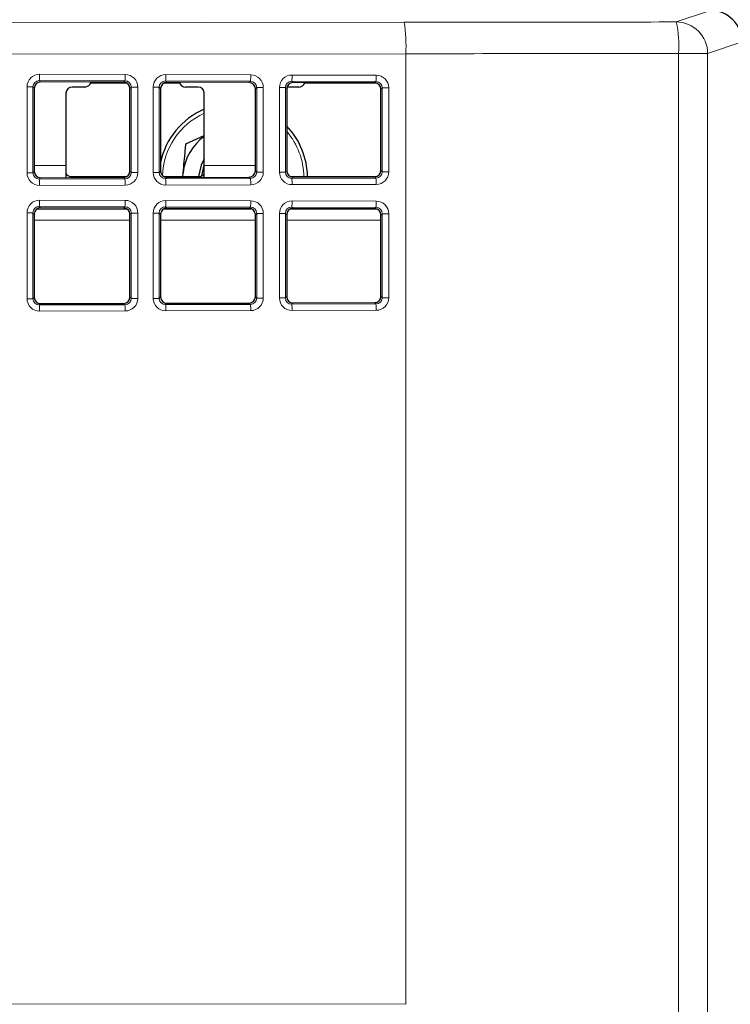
# Model space of a CAD drawing. Header units: millimetres. Extents: x 5 to 418, y 2 to 292.
# Tile 40 of 52: x 124 to 138, y 192 to 211. Entities that reach past the tile are written whole.
import ezdxf

# ---------------------------------------------------------------- set-up
doc = ezdxf.new("R2010")
doc.units = ezdxf.units.MM
doc.layers.add('SLD-0', color=7, linetype='Continuous')
doc.styles.add('SLDTEXTSTYLE1', font='TXT', dxfattribs={"width": 0.605})
doc.dimstyles.new('SLDDIMSTYLE1', dxfattribs={"dimtxt": 3.5, "dimasz": 3.302, "dimexe": 0, "dimexo": 0.0625, "dimgap": 0.875, "dimtad": 1, "dimdec": 1, "dimlfac": 4, "dimrnd": 1e-09, "dimzin": 12, "dimdsep": 46, "dimtxsty": 'SLDTEXTSTYLE1', "dimsah": 1, "dimcen": 0.09, "dimadec": 0, "dimazin": 3, "dimtfac": 1, "dimtofl": 0, "dimtmove": 0, "dimatfit": 3, "dimfxl": 1, "dimfrac": 2, "dimtolj": 1, "dimtzin": 12, "dimarcsym": 0})

# ---------------------------------------------------------------- blocks, each defined once
blk = doc.blocks.new('_D_2')
at = {"layer": 'SLD-0', "color": 7}
for p, q in [((145.099, 246.962), (157.349, 246.962)), ((156.349, 246.962), (156.349, 95.397)), ((135.809, 95.397), (157.349, 95.397))]:
    blk.add_line(p, q, dxfattribs=at)
for points in [[(156.349, 246.962), (155.841, 243.66), (156.857, 243.66)], [(156.349, 95.397), (156.857, 98.699), (155.841, 98.699)]]:
    blk.add_solid(points, dxfattribs=at)
at = {"layer": 'SLD-0', "color": 7, "insert": (151.837, 165.164), "char_height": 3.5, "attachment_point": 1, "rotation": 90, "style": 'SLDTEXTSTYLE1'}
blk.add_mtext('606,3', dxfattribs=at)

msp = doc.modelspace()

# ---------------------------------------------------------------- linework, layer by layer
at = {"color": 7, "linetype": 'Continuous', "lineweight": 18}
for p, q in [((136.6498, 211.0545), (137.333, 211.2821)), ((118.582, 211.0362), (131.2433, 211.0483)), ((137.9582, 210.6575), (137.2739, 210.4296)), ((131.2775, 210.4234), (118.6162, 210.4113)), ((131.2775, 210.4234), (131.2775, 191.5442)), ((136.6974, 190.8373), (136.6974, 210.4296)), ((136.6974, 210.4296), (137.2739, 210.4296)), ((137.2739, 210.4296), (137.2739, 190.8373)), ((125.6977, 209.8858), (123.9956, 209.8907)), ((123.9956, 209.8907), (124.0223, 209.864)), ((124.0024, 210.0155), (125.7045, 210.0106)), ((125.6712, 209.8593), (125.6977, 209.8858)), ((128.1906, 209.8786), (126.5028, 209.8835)), ((126.5028, 209.8835), (126.5295, 209.8568)), ((126.5096, 210.0083), (128.1974, 210.0035)), ((128.164, 209.8521), (128.1906, 209.8786)), ((130.6834, 209.8715), (129.01, 209.8763)), ((129.01, 209.8763), (129.0367, 209.8496)), ((129.0168, 210.0011), (130.6902, 209.9963)), ((130.6569, 209.845), (130.6834, 209.8715)), ((123.7521, 208.0581), (123.7521, 209.7666)), ((123.7521, 209.7666), (123.8701, 209.7666)), ((123.8701, 209.7666), (123.8701, 208.0581)), ((123.8971, 209.7395), (123.8701, 209.7666)), ((125.8218, 209.7602), (125.7957, 209.7341)), ((125.8218, 209.7602), (125.9535, 209.7602)), ((125.8218, 208.0645), (125.8218, 209.7602)), ((125.9535, 209.7602), (125.9535, 208.0645)), ((126.2593, 208.0653), (126.2593, 209.7594)), ((126.2593, 209.7594), (126.3773, 209.7594)), ((126.3773, 209.7594), (126.3773, 208.0653)), ((126.4043, 209.7323), (126.3773, 209.7594)), ((128.3147, 209.7531), (128.2885, 209.7269)), ((128.3147, 209.7531), (128.4463, 209.7531)), ((128.3147, 208.0716), (128.3147, 209.7531)), ((128.4463, 209.7531), (128.4463, 208.0716)), ((128.7664, 208.0725), (128.7664, 209.7522)), ((128.7664, 209.7522), (128.8844, 209.7522)), ((128.8844, 209.7522), (128.8844, 208.0725)), ((128.9115, 209.7252), (128.8844, 209.7522)), ((130.8075, 209.746), (130.7814, 209.7198)), ((130.8075, 209.746), (130.9392, 209.746)), ((130.8075, 208.0787), (130.8075, 209.746)), ((130.9392, 209.746), (130.9392, 208.0787)), ((123.8701, 208.0581), (123.8971, 208.0852)), ((123.8971, 208.2005), (124.5241, 208.2005)), ((125.7957, 208.0906), (125.8218, 208.0645)), ((126.3773, 208.0653), (126.4043, 208.0924)), ((127.2741, 208.2005), (128.2885, 208.2005)), ((128.2885, 208.0978), (128.3147, 208.0716)), ((128.3147, 208.0716), (128.4463, 208.0716)), ((128.7664, 208.0725), (128.8844, 208.0725)), ((128.8844, 208.0725), (128.9115, 208.0995)), ((130.7814, 208.1049), (130.8075, 208.0787)), ((130.8075, 208.0787), (130.9392, 208.0787)), ((123.7521, 208.0581), (123.8701, 208.0581)), ((124.0223, 207.9607), (123.9956, 207.934)), ((123.9956, 207.934), (125.6977, 207.9389)), ((124.6491, 207.984), (124.6491, 207.9625)), ((125.6977, 207.9389), (125.6712, 207.9654)), ((125.8218, 208.0645), (125.9535, 208.0645)), ((126.2593, 208.0653), (126.3773, 208.0653)), ((126.5295, 207.9679), (126.5028, 207.9412)), ((126.5028, 207.9412), (128.1906, 207.9461)), ((127.1491, 207.9697), (127.1491, 207.984)), ((128.1906, 207.9461), (128.164, 207.9726)), ((129.0367, 207.9751), (129.01, 207.9484)), ((129.01, 207.9484), (130.6834, 207.9532)), ((130.6834, 207.9532), (130.6569, 207.9797)), ((125.7045, 207.8141), (124.0024, 207.8092)), ((128.1974, 207.8212), (126.5096, 207.8164)), ((130.6902, 207.8284), (129.0168, 207.8236)), ((124.0024, 207.5155), (125.7045, 207.5106)), ((126.5096, 207.5083), (128.1974, 207.5035)), ((129.0168, 207.5011), (130.6902, 207.4963)), ((123.9412, 207.3345), (125.7454, 207.3345)), ((125.6977, 207.3858), (123.9956, 207.3907)), ((123.9956, 207.3907), (124.0223, 207.364)), ((125.6712, 207.3593), (125.6977, 207.3858)), ((126.4577, 207.3345), (128.2275, 207.3345)), ((128.1906, 207.3786), (126.5028, 207.3835)), ((126.5028, 207.3835), (126.5295, 207.3568)), ((128.164, 207.3521), (128.1906, 207.3786)), ((128.9766, 207.3345), (130.7065, 207.3345)), ((130.6834, 207.3715), (129.01, 207.3763)), ((129.01, 207.3763), (129.0367, 207.3496)), ((130.6569, 207.345), (130.6834, 207.3715)), ((123.7521, 205.5581), (123.7521, 207.2666)), ((123.7521, 207.2666), (123.8701, 207.2666)), ((123.8701, 207.2666), (123.8701, 205.5581)), ((123.8971, 207.2395), (123.8701, 207.2666)), ((123.8971, 207.118), (125.7957, 207.118)), ((125.8218, 207.2602), (125.7957, 207.2341)), ((125.8218, 207.2602), (125.9535, 207.2602)), ((125.8218, 205.5645), (125.8218, 207.2602)), ((125.9535, 207.2602), (125.9535, 205.5645)), ((126.2593, 205.5653), (126.2593, 207.2594)), ((126.2593, 207.2594), (126.3773, 207.2594)), ((126.3773, 207.2594), (126.3773, 205.5653)), ((126.4043, 207.2323), (126.3773, 207.2594)), ((126.4043, 207.118), (128.2885, 207.118)), ((128.3147, 207.2531), (128.2885, 207.2269)), ((128.3147, 207.2531), (128.4463, 207.2531)), ((128.3147, 205.5716), (128.3147, 207.2531)), ((128.4463, 207.2531), (128.4463, 205.5716)), ((128.7664, 205.5725), (128.7664, 207.2522)), ((128.7664, 207.2522), (128.8844, 207.2522)), ((128.8844, 207.2522), (128.8844, 205.5725)), ((128.9115, 207.2252), (128.8844, 207.2522)), ((128.9115, 207.118), (130.7814, 207.118)), ((130.8075, 207.2459), (130.7814, 207.2198)), ((130.8075, 207.2459), (130.9392, 207.2459)), ((130.8075, 205.5788), (130.8075, 207.2459)), ((130.9392, 207.2459), (130.9392, 205.5788)), ((123.7521, 205.5581), (123.8701, 205.5581)), ((123.8701, 205.5581), (123.8971, 205.5852)), ((125.7957, 205.5906), (125.8218, 205.5645)), ((125.8218, 205.5645), (125.9535, 205.5645)), ((126.2593, 205.5653), (126.3773, 205.5653)), ((126.3773, 205.5653), (126.4043, 205.5924)), ((128.2885, 205.5978), (128.3147, 205.5716)), ((128.3147, 205.5716), (128.4463, 205.5716)), ((128.7664, 205.5725), (128.8844, 205.5725)), ((128.8844, 205.5725), (128.9115, 205.5995)), ((130.7814, 205.6049), (130.8075, 205.5788)), ((130.8075, 205.5788), (130.9392, 205.5788)), ((124.0223, 205.4607), (123.9956, 205.434)), ((123.9956, 205.434), (125.6977, 205.4389)), ((125.6977, 205.4389), (125.6712, 205.4654)), ((126.5295, 205.4679), (126.5028, 205.4412)), ((126.5028, 205.4412), (128.1906, 205.4461)), ((128.1906, 205.4461), (128.164, 205.4726)), ((129.0367, 205.4751), (129.01, 205.4484)), ((129.01, 205.4484), (130.6834, 205.4532)), ((130.6834, 205.4532), (130.6569, 205.4797)), ((125.7045, 205.3141), (124.0024, 205.3092)), ((128.1974, 205.3212), (126.5096, 205.3164)), ((130.6902, 205.3284), (129.0168, 205.3236)), ((118.6162, 191.5563), (131.2775, 191.5442))]:
    msp.add_line(p, q, dxfattribs=at)
at = {"color": 7, "linetype": 'Continuous', "lineweight": 25}
for p, q in [((125.6712, 209.8593), (124.0223, 209.864)), ((125.7414, 209.8374), (125.0137, 209.8374)), ((126.7845, 209.8374), (126.462, 209.8374)), ((128.164, 209.8521), (126.5295, 209.8568)), ((130.6569, 209.845), (129.0367, 209.8496)), ((130.6995, 209.8374), (129.2637, 209.8374)), ((123.8971, 209.7395), (123.8971, 208.0852)), ((124.5241, 209.6374), (124.5241, 208.2005)), ((124.8991, 209.7623), (124.6491, 209.7623)), ((125.7957, 208.0906), (125.7957, 209.7341)), ((126.4043, 209.7323), (126.4043, 208.0924)), ((127.1491, 209.7623), (126.8991, 209.7623)), ((127.2741, 208.2005), (127.2741, 209.6374)), ((128.2885, 208.0978), (128.2885, 209.7269)), ((128.9115, 209.7252), (128.9115, 208.0995)), ((129.1491, 209.7623), (128.9171, 209.7623)), ((130.7814, 208.1049), (130.7814, 209.7198)), ((126.9082, 208.6318), (127.2741, 208.799)), ((124.5241, 208.2005), (124.5241, 207.9621)), ((127.2251, 207.9986), (127.2741, 208.2073)), ((127.2741, 207.97), (127.2741, 208.2005)), ((124.0223, 207.9607), (125.6712, 207.9654)), ((124.6491, 207.984), (125.7363, 207.984)), ((126.4675, 207.984), (127.1491, 207.984)), ((126.5295, 207.9679), (128.164, 207.9726)), ((126.8452, 207.9688), (126.8536, 208.057)), ((126.8491, 207.9688), (126.8536, 208.057)), ((128.9897, 207.984), (130.6891, 207.984)), ((129.0367, 207.9751), (130.6569, 207.9797)), ((125.6712, 207.3593), (124.0223, 207.364)), ((128.164, 207.3521), (126.5295, 207.3568)), ((130.6569, 207.345), (129.0367, 207.3496)), ((123.8971, 207.2395), (123.8971, 205.5852)), ((125.7957, 205.5906), (125.7957, 207.2341)), ((126.4043, 207.2323), (126.4043, 205.5924)), ((128.2885, 205.5978), (128.2885, 207.2269)), ((128.9115, 207.2252), (128.9115, 205.5995)), ((130.7814, 205.6049), (130.7814, 207.2198)), ((124.0223, 205.4607), (125.6712, 205.4654)), ((126.5295, 205.4679), (128.164, 205.4726)), ((129.0367, 205.4751), (130.6569, 205.4797))]:
    msp.add_line(p, q, dxfattribs=at)
at = {"color": 7, "linetype": 'Continuous', "lineweight": 25, "flags": 128}
msp.add_lwpolyline([(127.2741, 208.3392), (127.2086, 208.2122), (127.162, 207.9862)], dxfattribs=at)
at = {"color": 7, "linetype": 'Continuous', "lineweight": 18}
for centre, radius, start, end in [((128.2729, 210.5727), 3.0083, 357.15598, 9.09724), ((134.5295, 210.5785), 2.173, 356.07233, 12.65471), ((136.6487, 210.4293), 0.6252, 0.02616, 89.90378), ((123.3539, 209.9884), 0.6491, 351.34321, 2.39449), ((125.0556, 209.9835), 0.6495, 351.34584, 2.39186), ((125.8609, 209.9812), 0.6493, 351.34518, 2.39441), ((127.5488, 209.9763), 0.6492, 351.34453, 2.39488), ((128.3686, 209.974), 0.6488, 351.34043, 2.39746), ((130.0414, 209.9692), 0.6494, 351.34717, 2.39393), ((127.8491, 207.9623), 1.4028, 114.19771, 178.51335), ((127.8491, 207.9623), 1.4028, 0.54488, 40.77302), ((123.3539, 207.8363), 0.6491, 357.60551, 8.65679), ((125.0556, 207.8412), 0.6495, 357.60836, 8.65376), ((125.861, 207.8435), 0.6492, 357.60512, 8.65547), ((127.5488, 207.8484), 0.6492, 357.60512, 8.65547), ((128.3685, 207.8507), 0.6489, 357.60279, 8.65933), ((130.0414, 207.8555), 0.6494, 357.60607, 8.65283), ((123.3538, 207.4884), 0.6492, 351.34361, 2.39427), ((125.0556, 207.4835), 0.6495, 351.34648, 2.3914), ((125.861, 207.4812), 0.6492, 351.34453, 2.39488), ((127.5487, 207.4763), 0.6493, 351.34493, 2.39466), ((128.3686, 207.474), 0.6488, 351.34002, 2.39768), ((130.0414, 207.4692), 0.6494, 351.34717, 2.39393), ((123.3539, 205.3363), 0.6491, 357.60551, 8.65679), ((125.0556, 205.3412), 0.6495, 357.60814, 8.65416), ((125.8609, 205.3435), 0.6493, 357.60559, 8.65482), ((127.5488, 205.3484), 0.6492, 357.60512, 8.65547), ((128.3686, 205.3507), 0.6488, 357.60271, 8.65959), ((130.0413, 205.3555), 0.6495, 357.60653, 8.65218)]:
    msp.add_arc(centre, radius, start, end, dxfattribs=at)
at = {"color": 7, "linetype": 'Continuous', "lineweight": 25}
for centre, radius, start, end in [((124.8991, 209.8873), 0.125, 270, 347.89475), ((126.8991, 209.8873), 0.125, 194.4772, 270), ((129.1491, 209.8873), 0.125, 270, 342.11567), ((124.6491, 209.6373), 0.125, 90, 180), ((127.1491, 209.6373), 0.125, 0, 90), ((127.8491, 207.9623), 1.475, 112.94395, 168.39009), ((127.8491, 207.9623), 1.475, 0.52625, 43.92509), ((127.8491, 207.9623), 1, 125.09963, 174.56913)]:
    msp.add_arc(centre, radius, start, end, dxfattribs=at)
for centre, major_axis, ratio, start_param, end_param in [((137.3325, 210.657), (0.5937, 0.1978), 0.9987209, 5.962135, 7.5320179), ((124.0226, 209.7388), (0.1072, -0.0657), 0.99372, 2.1206309, 3.6886881), ((125.6708, 209.7341), (-0.0026, 0.1251), 0.9971429, 4.6914727, 6.25953), ((126.5298, 209.7316), (0.1072, -0.0657), 0.99372, 2.1206309, 3.6886881), ((128.1637, 209.727), (-0.0026, 0.1251), 0.9971429, 4.6914727, 6.25953), ((129.037, 209.7245), (0.1072, -0.0657), 0.99372, 2.1206309, 3.6886881), ((130.6566, 209.7198), (-0.0026, 0.1251), 0.9971429, 4.6914727, 6.25953), ((124.0226, 208.0859), (0.1072, 0.0657), 0.99372, 2.5944972, 4.1625544), ((125.6708, 208.0906), (0.0026, 0.1251), 0.9971429, 3.165248, 4.7333053), ((126.5298, 208.0931), (0.1072, 0.0657), 0.99372, 2.5944972, 4.1625544), ((128.1637, 208.0977), (0.0026, 0.1251), 0.9971429, 3.165248, 4.7333053), ((129.037, 208.1002), (0.1072, 0.0657), 0.99372, 2.5944972, 4.1625544), ((130.6566, 208.1049), (0.0026, 0.1251), 0.9971429, 3.165248, 4.7333053), ((124.0226, 207.2388), (0.1072, -0.0657), 0.99372, 2.1206309, 3.6886881), ((125.6708, 207.2341), (-0.0026, 0.1251), 0.9971429, 4.6914727, 6.25953), ((126.5298, 207.2316), (0.1072, -0.0657), 0.99372, 2.1206309, 3.6886881), ((128.1637, 207.227), (-0.0026, 0.1251), 0.9971429, 4.6914727, 6.25953), ((129.037, 207.2245), (0.1072, -0.0657), 0.99372, 2.1206309, 3.6886881), ((130.6566, 207.2198), (-0.0026, 0.1251), 0.9971429, 4.6914727, 6.25953), ((124.0226, 205.5859), (0.1072, 0.0657), 0.99372, 2.5944972, 4.1625544), ((125.6708, 205.5906), (0.0026, 0.1251), 0.9971429, 3.165248, 4.7333053), ((126.5298, 205.5931), (0.1072, 0.0657), 0.99372, 2.5944972, 4.1625544), ((128.1637, 205.5977), (0.0026, 0.1251), 0.9971429, 3.165248, 4.7333053), ((129.037, 205.6002), (0.1072, 0.0657), 0.99372, 2.5944972, 4.1625544), ((130.6566, 205.6049), (0.0026, 0.1251), 0.9971429, 3.165248, 4.7333053)]:
    msp.add_ellipse(centre, major_axis=major_axis, ratio=ratio, start_param=start_param, end_param=end_param, dxfattribs=at)
at = {"color": 7, "linetype": 'Continuous', "lineweight": 18}
for centre, major_axis, ratio, start_param, end_param in [((117.6236, 215.3947), (249.375, 0), 0.0174551, 4.7670318, 4.7887587), ((117.6236, 214.7698), (250, 0), 0.0174114, 4.7670318, 4.7887587), ((124.0031, 209.7651), (0.2144, -0.1314), 0.99372, 2.1206309, 3.6886881), ((123.9963, 209.7651), (0.1053, -0.0707), 0.985095, 2.1611225, 3.7291798), ((125.697, 209.7603), (0.0258, 0.1229), 0.9937922, 4.9176145, 6.4856718), ((125.7038, 209.7603), (-0.0052, 0.2503), 0.9971429, 4.6914727, 6.25953), ((126.5103, 209.758), (0.2144, -0.1314), 0.99372, 2.1206309, 3.6886881), ((126.5035, 209.758), (0.1053, -0.0707), 0.985095, 2.1611225, 3.7291798), ((128.1899, 209.7531), (0.0258, 0.1229), 0.9937922, 4.9176145, 6.4856718), ((128.1967, 209.7531), (-0.0052, 0.2503), 0.9971429, 4.6914727, 6.25953), ((129.0175, 209.7508), (0.2144, -0.1314), 0.99372, 2.1206309, 3.6886881), ((129.0107, 209.7508), (0.1053, -0.0707), 0.985095, 2.1611225, 3.7291798), ((130.6827, 209.746), (0.0258, 0.1229), 0.9937922, 4.9176145, 6.4856718), ((130.6896, 209.746), (-0.0052, 0.2503), 0.9971429, 4.6914727, 6.25953), ((128.1899, 208.0716), (-0.0258, 0.1229), 0.9937922, 2.9391062, 4.5071634), ((128.1967, 208.0716), (0.0052, 0.2503), 0.9971429, 3.165248, 4.7333053), ((129.0175, 208.0739), (0.2144, 0.1314), 0.99372, 2.5944972, 4.1625544), ((129.0107, 208.0739), (0.1053, 0.0707), 0.985095, 2.5540055, 4.1220628), ((130.6827, 208.0787), (-0.0258, 0.1229), 0.9937922, 2.9391062, 4.5071634), ((130.6896, 208.0787), (0.0052, 0.2503), 0.9971429, 3.165248, 4.7333053), ((124.0031, 208.0596), (0.2144, 0.1314), 0.99372, 2.5944972, 4.1625544), ((123.9963, 208.0596), (0.1053, 0.0707), 0.985095, 2.5540055, 4.1220628), ((125.697, 208.0644), (-0.0258, 0.1229), 0.9937922, 2.9391062, 4.5071634), ((125.7038, 208.0644), (0.0052, 0.2503), 0.9971429, 3.165248, 4.7333053), ((126.5103, 208.0667), (0.2144, 0.1314), 0.99372, 2.5944972, 4.1625544), ((126.5035, 208.0667), (0.1053, 0.0707), 0.985095, 2.5540055, 4.1220628), ((124.0031, 207.2651), (0.2144, -0.1314), 0.99372, 2.1206309, 3.6886881), ((125.7038, 207.2603), (-0.0052, 0.2503), 0.9971429, 4.6914727, 6.25953), ((126.5103, 207.258), (0.2144, -0.1314), 0.99372, 2.1206309, 3.6886881), ((128.1967, 207.2531), (-0.0052, 0.2503), 0.9971429, 4.6914727, 6.25953), ((129.0175, 207.2508), (0.2144, -0.1314), 0.99372, 2.1206309, 3.6886881), ((130.6896, 207.246), (-0.0052, 0.2503), 0.9971429, 4.6914727, 6.25953), ((123.9963, 207.2651), (0.1053, -0.0707), 0.985095, 2.1611225, 3.7291798), ((125.697, 207.2603), (0.0258, 0.1229), 0.9937922, 4.9176145, 6.4856718), ((126.5035, 207.258), (0.1053, -0.0707), 0.985095, 2.1611225, 3.7291798), ((128.1899, 207.2531), (0.0258, 0.1229), 0.9937922, 4.9176145, 6.4856718), ((129.0107, 207.2508), (0.1053, -0.0707), 0.985095, 2.1611225, 3.7291798), ((130.6827, 207.246), (0.0258, 0.1229), 0.9937922, 4.9176145, 6.4856718), ((124.0031, 205.5596), (0.2144, 0.1314), 0.99372, 2.5944972, 4.1625544), ((123.9963, 205.5596), (0.1053, 0.0707), 0.985095, 2.5540055, 4.1220628), ((125.697, 205.5644), (-0.0258, 0.1229), 0.9937922, 2.9391062, 4.5071634), ((125.7038, 205.5644), (0.0052, 0.2503), 0.9971429, 3.165248, 4.7333053), ((126.5103, 205.5667), (0.2144, 0.1314), 0.99372, 2.5944972, 4.1625544), ((126.5035, 205.5667), (0.1053, 0.0707), 0.985095, 2.5540055, 4.1220628), ((128.1899, 205.5716), (-0.0258, 0.1229), 0.9937922, 2.9391062, 4.5071634), ((128.1967, 205.5716), (0.0052, 0.2503), 0.9971429, 3.165248, 4.7333053), ((129.0175, 205.5739), (0.2144, 0.1314), 0.99372, 2.5944972, 4.1625544), ((129.0107, 205.5739), (0.1053, 0.0707), 0.985095, 2.5540055, 4.1220628), ((130.6827, 205.5787), (-0.0258, 0.1229), 0.9937922, 2.9391062, 4.5071634), ((130.6896, 205.5787), (0.0052, 0.2503), 0.9971429, 3.165248, 4.7333053)]:
    msp.add_ellipse(centre, major_axis=major_axis, ratio=ratio, start_param=start_param, end_param=end_param, dxfattribs=at)
at = {"color": 7, "linetype": 'Continuous', "lineweight": 25}
for points, knots in [([(126.8536, 208.057), (126.8678, 208.2061), (126.8862, 208.3997), (126.9041, 208.5884), (126.9082, 208.6318)], [0, 0, 0, 0, 0.7701665, 1, 1, 1, 1]), ([(124.5241, 208.0755), (124.5251, 208.0638), (124.5272, 208.0403), (124.5457, 208.0135), (124.5743, 207.9957), (124.61, 207.9858), (124.6362, 207.9846), (124.6491, 207.984)], [0, 0, 0, 0, 0.2068569, 0.4143772, 0.6096839, 0.8082865, 1, 1, 1, 1]), ([(127.1491, 207.984), (127.1631, 207.9847), (127.1912, 207.9861), (127.2284, 207.9975), (127.256, 208.0171), (127.2717, 208.0439), (127.2733, 208.0653), (127.2741, 208.0755)], [0, 0, 0, 0, 0.2083129, 0.4166951, 0.6227897, 0.8205019, 1, 1, 1, 1])]:
    msp.add_open_spline(points, degree=3, knots=knots, dxfattribs=at)

# ---------------------------------------------------------------- dimensions: what is measured, and where the dimension line sits
at = {"layer": 'SLD-0', "color": 7}
dim = msp.add_linear_dim(base=(156.3491, 95.3973), p1=(145.0991, 246.9623), p2=(135.8088, 95.3973), angle=90, dimstyle='SLDDIMSTYLE1', dxfattribs=at)
dim.commit()
dim.dimension.update_dxf_attribs({"geometry": '_D_2', "text_midpoint": (156.3491, 171.1798), "dimtype": 160})

doc.saveas('drawing.dxf')
